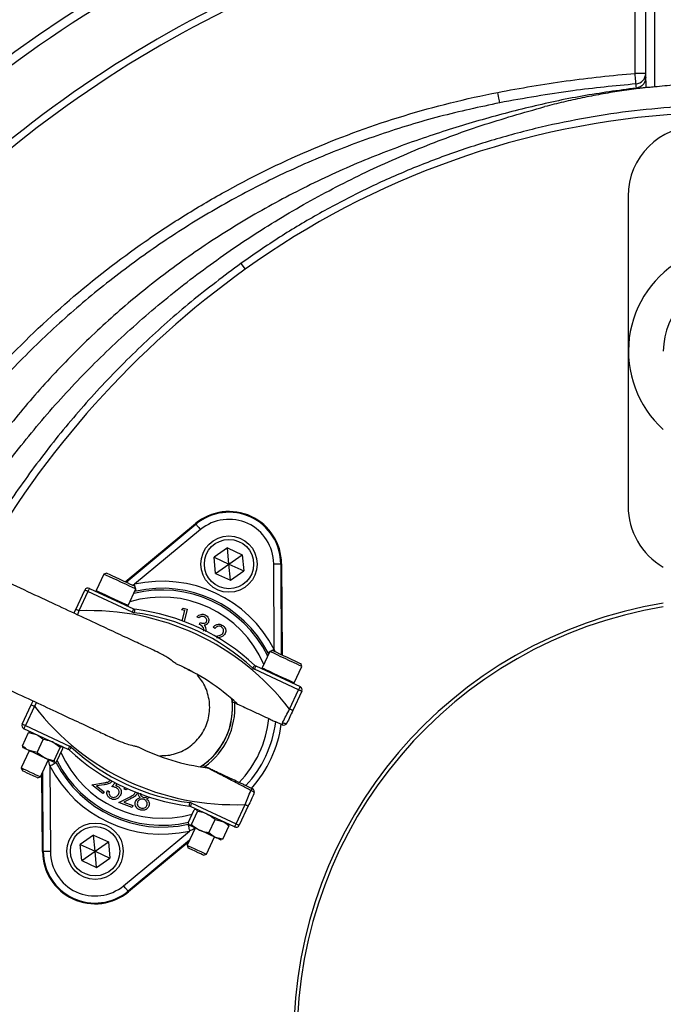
# Model space of a CAD drawing. Header units: millimetres. Extents: x 2259 to 4627, y 1080 to 5786.
# Tile 14 of 21: x 2873 to 3239, y 4619 to 5179. Entities that reach past the tile are written whole.
import ezdxf

# ---------------------------------------------------------------- set-up
doc = ezdxf.new("R2010")
doc.units = ezdxf.units.MM
doc.header["$LTSCALE"] = 2

msp = doc.modelspace()

# ---------------------------------------------------------------- linework, layer by layer
at = {"color": 7, "linetype": 'Continuous', "lineweight": 25}
for p, q in [((3222.83, 5148.21), (3222.83, 5227.21)), ((3228.83, 5144.07), (3228.83, 5214.69)), ((3233.83, 5214.69), (3233.83, 5140.52)), ((3228.83, 5148.21), (3222.83, 5148.21)), ((3228.83, 5140.16), (3228.94, 5140.18)), ((3218.83, 5078.43), (3218.83, 4902.43)), ((2998.88, 5040.26), (3001.26, 5036.94)), ((2933.18, 4859.47), (2973.06, 4892.5)), ((2933.63, 4859.25), (2973.35, 4892.15)), ((2975.9, 4889.07), (2938.44, 4858.04)), ((2973.35, 4892.15), (2973.06, 4892.5)), ((2991.3, 4878.7), (2983.73, 4873.41)), ((2991.3, 4878.7), (2999.67, 4874.8)), ((2992.11, 4869.5), (2991.3, 4878.7)), ((2984.54, 4864.2), (2983.73, 4873.41)), ((2983.73, 4873.41), (2992.11, 4869.5)), ((2992.11, 4869.5), (2999.67, 4874.8)), ((2999.67, 4874.8), (3000.48, 4865.6)), ((2984.54, 4864.2), (2992.11, 4869.5)), ((2992.11, 4869.5), (3000.48, 4865.6)), ((2992.91, 4860.3), (2992.11, 4869.5)), ((3017.83, 4821.02), (3017.51, 4869.67)), ((3021.51, 4869.69), (3021.84, 4818.12)), ((3021.51, 4869.69), (3021.97, 4869.69)), ((3021.97, 4869.69), (3022.3, 4817.91)), ((2921.04, 4863.8), (2916.69, 4854.47)), ((2922.63, 4864.38), (2921.04, 4863.8)), ((2921.05, 4863.8), (2921.04, 4863.8)), ((2984.54, 4864.2), (2992.91, 4860.3)), ((2992.91, 4860.3), (3000.48, 4865.6)), ((2905.08, 4843.77), (2910.19, 4854.74)), ((2912.85, 4855.7), (2937.94, 4844)), ((2934.81, 4846.02), (2939.17, 4855.35)), ((2939.17, 4855.35), (2938.59, 4856.94)), ((2912, 4853.89), (2906.89, 4842.93)), ((2937.1, 4842.19), (2912, 4853.89)), ((2939.31, 4854.14), (2938.51, 4853.94)), ((2904.06, 4841.6), (2905.08, 4843.77)), ((2965.12, 4843.5), (2966.09, 4844.47)), ((2966.95, 4843.06), (2965.12, 4843.5)), ((2966.09, 4844.47), (2968.37, 4843.92)), ((2968.37, 4843.92), (2966.67, 4836.84)), ((2965.55, 4837.26), (2966.95, 4843.06)), ((2974.98, 4838.93), (2974, 4839.39)), ((2975.29, 4835.22), (2975.81, 4836.34)), ((2984.04, 4832.97), (2983.12, 4833.65)), ((2984.46, 4828.44), (2984.62, 4828.47)), ((3015.3, 4819.85), (3010.94, 4810.52)), ((3014.63, 4818.41), (3014.28, 4819.18)), ((3016.89, 4820.43), (3015.3, 4819.85)), ((3007.39, 4811.62), (3032.48, 4799.92)), ((3029.07, 4802.06), (3033.42, 4811.4)), ((3033.42, 4811.4), (3032.84, 4812.99)), ((3031.64, 4798.11), (3006.55, 4809.81)), ((3026.52, 4787.14), (3031.64, 4798.11)), ((3033.45, 4797.26), (3028.34, 4786.3)), ((2874.69, 4778.61), (2879.81, 4789.57)), ((2881.62, 4788.73), (2876.5, 4777.76)), ((2879.81, 4789.57), (2880.82, 4791.75)), ((2993.84, 4792.81), (2993.99, 4791.39)), ((2876.5, 4777.76), (2901.6, 4766.06)), ((3022.34, 4778.17), (3018.65, 4779.89)), ((2874.81, 4766.3), (2878.28, 4773.74)), ((2900.75, 4764.25), (2875.66, 4775.95)), ((2878.28, 4773.74), (2882.79, 4772.62)), ((2879.28, 4774.26), (2879.18, 4774.25)), ((2875, 4765.29), (2875.06, 4765.2)), ((2883.08, 4762.44), (2886.55, 4769.89)), ((2896.24, 4765.37), (2891.77, 4768.44)), ((2892.77, 4757.92), (2896.24, 4765.37)), ((2897.51, 4765.67), (2897.41, 4765.81)), ((2878.68, 4763.51), (2874.13, 4753.74)), ((2883.08, 4762.44), (2878.57, 4763.56)), ((2883.08, 4762.44), (2887.55, 4759.37)), ((2894.19, 4757.26), (2897.66, 4764.71)), ((2885.01, 4748.67), (2889.56, 4758.43)), ((2890.32, 4754.85), (2890.63, 4706.2)), ((2893.18, 4756.74), (2893.35, 4756.76)), ((2977.09, 4755.13), (2975.9, 4754.33)), ((2874.13, 4753.74), (2874.72, 4752.11)), ((2874.73, 4752.11), (2874.72, 4752.11)), ((2883.38, 4748.08), (2885.01, 4748.67)), ((2886.18, 4706.17), (2885.89, 4750.56)), ((2886.63, 4706.18), (2886.34, 4751.53)), ((2914.16, 4744.19), (2920.79, 4745.22)), ((2920.51, 4739.16), (2914.16, 4744.19)), ((2921.22, 4744.15), (2916.91, 4743.48)), ((2916.91, 4743.48), (2921.22, 4740.06)), ((2925.63, 4743.08), (2927.5, 4745.32)), ((2928.52, 4744.79), (2927.63, 4743.72)), ((3001.74, 4743.64), (3005.44, 4741.92)), ((2921.22, 4740.06), (2920.51, 4739.16)), ((2923.01, 4740.96), (2924.08, 4740.36)), ((2932.64, 4741.66), (2933.21, 4742.56)), ((2933.71, 4741.26), (2932.64, 4741.66)), ((2934.19, 4742.06), (2933.71, 4741.26)), ((2929.49, 4734.06), (2935.51, 4737.09)), ((2937.11, 4731.22), (2929.49, 4734.06)), ((2936.25, 4736.2), (2932.34, 4734.23)), ((2932.34, 4734.23), (2937.51, 4732.3)), ((2937.51, 4732.3), (2937.11, 4731.22)), ((2995.29, 4720.16), (2970.2, 4731.86)), ((2971.05, 4733.68), (2996.14, 4721.98)), ((2996.14, 4721.98), (3001.25, 4732.94)), ((3003.06, 4732.1), (2997.95, 4721.13)), ((2968.88, 4722.43), (2972.35, 4729.88)), ((2970.82, 4721.53), (2974.3, 4728.97)), ((2973.28, 4730.16), (2972.35, 4729.88)), ((2973.54, 4730.31), (2973.26, 4730.28)), ((2974.3, 4728.97), (2973.7, 4730.23)), ((2968.88, 4722.43), (2969.47, 4721.17)), ((2969.14, 4721.49), (2969.31, 4721.24)), ((2980.7, 4716.92), (2984.17, 4724.36)), ((2984.17, 4724.36), (2988.52, 4723.32)), ((2988.63, 4713.22), (2992.11, 4720.66)), ((2991.83, 4721.63), (2991.67, 4721.85)), ((2991.72, 4721.55), (2992.11, 4720.66)), ((2915.23, 4715.57), (2907.66, 4710.27)), ((2915.23, 4715.57), (2923.6, 4711.67)), ((2916.04, 4706.37), (2915.23, 4715.57)), ((2932.24, 4686.8), (2969.71, 4717.83)), ((2972.94, 4719.55), (2968.39, 4709.79)), ((2908.47, 4701.07), (2907.66, 4710.27)), ((2907.66, 4710.27), (2916.04, 4706.37)), ((2916.04, 4706.37), (2923.6, 4711.67)), ((2923.6, 4711.67), (2924.41, 4702.46)), ((2969.72, 4712.65), (2934.79, 4683.72)), ((2969.27, 4711.68), (2935.08, 4683.37)), ((2968.39, 4709.79), (2968.98, 4708.16)), ((2979.26, 4704.72), (2983.82, 4714.48)), ((2988.63, 4713.22), (2984.29, 4714.26)), ((2987.44, 4712.79), (2987.74, 4712.82)), ((2988.63, 4713.22), (2987.72, 4712.98)), ((2886.63, 4706.18), (2886.18, 4706.17)), ((2908.47, 4701.07), (2916.04, 4706.37)), ((2916.04, 4706.37), (2924.41, 4702.46)), ((2916.84, 4697.16), (2916.04, 4706.37)), ((2977.63, 4704.12), (2979.26, 4704.72)), ((2908.47, 4701.07), (2916.84, 4697.16)), ((2916.84, 4697.16), (2924.41, 4702.46)), ((2934.79, 4683.72), (2935.08, 4683.37))]:
    msp.add_line(p, q, dxfattribs=at)
at = {"color": 8, "linetype": 'Continuous', "lineweight": 25}
for p, q in [((2937.36, 4857.52), (2938.44, 4858.04)), ((2906.89, 4842.93), (2905.97, 4840.71)), ((3017.83, 4821.02), (3018.09, 4819.87)), ((2882.73, 4790.86), (2881.62, 4788.73)), ((2890.32, 4754.85), (2889.51, 4758.32))]:
    msp.add_line(p, q, dxfattribs=at)
at = {"color": 7, "linetype": 'Continuous', "lineweight": 25, "flags": 128}
for points in [[(3223.32, 5142.23), (3223.31, 5142.35), (3223.28, 5142.7), (3223.23, 5143.25), (3223.17, 5144), (3223.1, 5144.9), (3223.02, 5145.93), (3222.93, 5147.05), (3222.83, 5148.21)], [(3145.93, 5131.55), (3145.9, 5131.7), (3145.83, 5132.05), (3145.72, 5132.61), (3145.58, 5133.34), (3145.41, 5134.23), (3145.21, 5135.23), (3145, 5136.31), (3144.78, 5137.43)], [(2973.35, 4892.15), (2973.41, 4892.08), (2973.56, 4891.9), (2973.8, 4891.61), (2974.11, 4891.23), (2974.5, 4890.76), (2974.94, 4890.24), (2975.41, 4889.66), (2975.9, 4889.07)], [(3017.51, 4869.67), (3018.28, 4869.67), (3019.03, 4869.68), (3019.71, 4869.68), (3020.32, 4869.68), (3020.81, 4869.69), (3021.19, 4869.69), (3021.42, 4869.69), (3021.51, 4869.69)], [(2939.17, 4855.35), (2939.12, 4855.37), (2938.55, 4855.64), (2937.35, 4856.2), (2935.62, 4857), (2933.47, 4858), (2931.08, 4859.12), (2928.61, 4860.27), (2926.25, 4861.37), (2924.18, 4862.34), (2922.55, 4863.1), (2921.48, 4863.6), (2921.05, 4863.8)], [(2922.63, 4864.38), (2922.64, 4864.38), (2923.05, 4864.19), (2924.08, 4863.71), (2925.63, 4862.99), (2927.59, 4862.07), (2929.79, 4861.05), (2932.06, 4859.99), (2934.21, 4858.99), (2936.07, 4858.12), (2937.48, 4857.46), (2938.35, 4857.06), (2938.59, 4856.94)], [(2912, 4853.89), (2911.65, 4854.06), (2911.31, 4854.22), (2911, 4854.36), (2910.72, 4854.49), (2910.5, 4854.59), (2910.33, 4854.67), (2910.23, 4854.72), (2910.19, 4854.74)], [(2912.85, 4855.7), (2912.83, 4855.67), (2912.79, 4855.57), (2912.71, 4855.4), (2912.6, 4855.17), (2912.47, 4854.9), (2912.33, 4854.59), (2912.17, 4854.25), (2912, 4853.89)], [(2906.89, 4842.93), (2906.54, 4843.09), (2906.2, 4843.25), (2905.88, 4843.4), (2905.61, 4843.52), (2905.38, 4843.63), (2905.22, 4843.71), (2905.11, 4843.76), (2905.08, 4843.77)], [(2937.94, 4844), (2937.93, 4843.97), (2937.88, 4843.87), (2937.8, 4843.7), (2937.69, 4843.47), (2937.57, 4843.2), (2937.42, 4842.89), (2937.26, 4842.55), (2937.1, 4842.19)], [(2938.54, 4843.83), (2938.53, 4843.79), (2938.52, 4843.68), (2938.49, 4843.5), (2938.46, 4843.25), (2938.42, 4842.95), (2938.38, 4842.61), (2938.33, 4842.24), (2938.29, 4841.85)], [(3033.42, 4811.4), (3033.16, 4811.52), (3032.26, 4811.94), (3030.77, 4812.63), (3028.8, 4813.55), (3026.51, 4814.62), (3024.05, 4815.77), (3021.62, 4816.9), (3019.39, 4817.94), (3017.53, 4818.81), (3016.18, 4819.44), (3015.43, 4819.79), (3015.3, 4819.85)], [(3016.89, 4820.43), (3017.02, 4820.37), (3017.75, 4820.03), (3019.06, 4819.42), (3020.83, 4818.59), (3022.93, 4817.61), (3025.19, 4816.56), (3027.42, 4815.52), (3029.45, 4814.58), (3031.1, 4813.8), (3032.25, 4813.27), (3032.8, 4813.01), (3032.84, 4812.99)], [(3006.88, 4811.96), (3006.85, 4811.94), (3006.77, 4811.85), (3006.65, 4811.72), (3006.48, 4811.53), (3006.27, 4811.31), (3006.04, 4811.06), (3005.78, 4810.78), (3005.52, 4810.5)], [(3007.39, 4811.62), (3007.37, 4811.58), (3007.33, 4811.48), (3007.25, 4811.31), (3007.14, 4811.09), (3007.02, 4810.81), (3006.87, 4810.5), (3006.71, 4810.16), (3006.55, 4809.81)], [(3032.48, 4799.92), (3032.47, 4799.88), (3032.42, 4799.78), (3032.34, 4799.61), (3032.24, 4799.39), (3032.11, 4799.11), (3031.96, 4798.8), (3031.8, 4798.46), (3031.64, 4798.11)], [(3033.45, 4797.26), (3033.42, 4797.28), (3033.31, 4797.33), (3033.14, 4797.4), (3032.92, 4797.51), (3032.64, 4797.64), (3032.33, 4797.78), (3031.99, 4797.94), (3031.64, 4798.11)], [(2879.81, 4789.57), (2879.84, 4789.56), (2879.94, 4789.51), (2880.11, 4789.43), (2880.34, 4789.33), (2880.61, 4789.2), (2880.92, 4789.05), (2881.26, 4788.89), (2881.62, 4788.73)], [(2993.99, 4791.39), (2994.17, 4791.31), (2995.38, 4790.74)], [(3028.34, 4786.3), (3028.3, 4786.31), (3028.2, 4786.36), (3028.03, 4786.44), (3027.81, 4786.54), (3027.53, 4786.67), (3027.22, 4786.82), (3026.88, 4786.98), (3026.52, 4787.14)], [(2874.69, 4778.61), (2874.73, 4778.59), (2874.83, 4778.54), (2875, 4778.47), (2875.22, 4778.36), (2875.5, 4778.23), (2875.81, 4778.09), (2876.15, 4777.93), (2876.5, 4777.76)], [(2875.66, 4775.95), (2875.68, 4775.98), (2875.72, 4776.09), (2875.8, 4776.26), (2875.91, 4776.48), (2876.04, 4776.76), (2876.18, 4777.07), (2876.34, 4777.41), (2876.5, 4777.76)], [(3022.56, 4779.52), (3022.95, 4779.33), (3023.35, 4779.17), (3023.75, 4779.04), (3024.12, 4778.96), (3024.44, 4778.93), (3024.7, 4778.95), (3024.89, 4779.02), (3025, 4779.14)], [(2878.57, 4763.56), (2877.68, 4763.97), (2876.9, 4764.34), (2876.25, 4764.64), (2875.73, 4764.88), (2875.36, 4765.06), (2875.13, 4765.16), (2875.06, 4765.2)], [(2900.75, 4764.25), (2900.77, 4764.28), (2900.82, 4764.39), (2900.89, 4764.55), (2901, 4764.78), (2901.13, 4765.05), (2901.27, 4765.37), (2901.43, 4765.71), (2901.6, 4766.06)], [(2901.26, 4763.9), (2901.29, 4763.93), (2901.37, 4764.02), (2901.49, 4764.15), (2901.66, 4764.33), (2901.87, 4764.56), (2902.1, 4764.81), (2902.36, 4765.09), (2902.62, 4765.37)], [(2887.55, 4759.37), (2886.42, 4759.9), (2885.26, 4760.44), (2884.07, 4760.99), (2882.89, 4761.54), (2881.73, 4762.09), (2880.61, 4762.61), (2879.55, 4763.1), (2878.57, 4763.56)], [(2893.1, 4756.78), (2892.86, 4756.89), (2892.48, 4757.07), (2891.95, 4757.32), (2891.28, 4757.63), (2890.5, 4758), (2889.6, 4758.42), (2888.61, 4758.88), (2887.55, 4759.37)], [(2890.32, 4754.85), (2891, 4755.2), (2891.66, 4755.55), (2892.27, 4755.86), (2892.81, 4756.14), (2893.25, 4756.37), (2893.58, 4756.54), (2893.79, 4756.65), (2893.87, 4756.69)], [(2893.18, 4756.74), (2893.18, 4756.74), (2893.1, 4756.78)], [(2978.47, 4754.49), (2977.26, 4755.05), (2977.09, 4755.13)], [(2874.13, 4753.74), (2874.14, 4753.74), (2874.54, 4753.55), (2875.54, 4753.08), (2877.04, 4752.39), (2878.84, 4751.55), (2880.72, 4750.67), (2882.47, 4749.85), (2883.87, 4749.2), (2884.75, 4748.79), (2885.01, 4748.67)], [(2883.38, 4748.08), (2883.11, 4748.2), (2882.23, 4748.61), (2880.86, 4749.25), (2879.22, 4750.01), (2877.55, 4750.79), (2876.12, 4751.46), (2875.12, 4751.93), (2874.73, 4752.11)], [(3006.4, 4739.26), (3006.42, 4739.41), (3006.35, 4739.6), (3006.2, 4739.82), (3005.97, 4740.05), (3005.67, 4740.28), (3005.32, 4740.5), (3004.94, 4740.7), (3004.54, 4740.87)], [(2969.61, 4732.04), (2969.61, 4732.07), (2969.63, 4732.19), (2969.65, 4732.37), (2969.68, 4732.62), (2969.72, 4732.92), (2969.76, 4733.26), (2969.81, 4733.63), (2969.86, 4734.02)], [(2970.2, 4731.86), (2970.22, 4731.9), (2970.27, 4732), (2970.34, 4732.17), (2970.45, 4732.4), (2970.58, 4732.67), (2970.72, 4732.98), (2970.88, 4733.32), (2971.05, 4733.68)], [(3001.25, 4732.94), (3001.6, 4732.78), (3001.94, 4732.62), (3002.26, 4732.47), (3002.53, 4732.34), (3002.76, 4732.24), (3002.93, 4732.16), (3003.03, 4732.11), (3003.06, 4732.1)], [(2968.84, 4721.73), (2968.86, 4721.65), (2968.91, 4721.42), (2968.99, 4721.05), (2969.1, 4720.57), (2969.23, 4719.98), (2969.38, 4719.31), (2969.54, 4718.58), (2969.71, 4717.83)], [(2969.47, 4721.17), (2969.33, 4721.24), (2969.31, 4721.24)], [(2975.39, 4718.41), (2974.3, 4718.92), (2973.27, 4719.4), (2972.34, 4719.83), (2971.51, 4720.22), (2970.8, 4720.55), (2970.21, 4720.82), (2969.77, 4721.03), (2969.47, 4721.17)], [(2995.29, 4720.16), (2995.31, 4720.2), (2995.36, 4720.3), (2995.43, 4720.47), (2995.54, 4720.7), (2995.67, 4720.97), (2995.81, 4721.28), (2995.97, 4721.62), (2996.14, 4721.98)], [(2996.14, 4721.98), (2996.49, 4721.81), (2996.83, 4721.65), (2997.14, 4721.51), (2997.42, 4721.38), (2997.64, 4721.27), (2997.81, 4721.2), (2997.92, 4721.15), (2997.95, 4721.13)], [(2984.29, 4714.26), (2983.34, 4714.7), (2982.31, 4715.18), (2981.21, 4715.7), (2980.07, 4716.23), (2978.89, 4716.78), (2977.7, 4717.33), (2976.53, 4717.88), (2975.39, 4718.41)], [(2968.39, 4709.79), (2968.55, 4709.71), (2969.32, 4709.35), (2970.64, 4708.74), (2972.34, 4707.95), (2974.22, 4707.07), (2976.05, 4706.22), (2977.61, 4705.49), (2978.72, 4704.97), (2979.23, 4704.73), (2979.26, 4704.72)], [(2987.44, 4712.79), (2987.42, 4712.8), (2987.25, 4712.88), (2986.93, 4713.03), (2986.47, 4713.24), (2985.87, 4713.53), (2985.14, 4713.87), (2984.29, 4714.26)], [(2890.63, 4706.2), (2889.86, 4706.2), (2889.12, 4706.19), (2888.43, 4706.19), (2887.83, 4706.18), (2887.33, 4706.18), (2886.96, 4706.18), (2886.72, 4706.18), (2886.63, 4706.18)], [(2977.63, 4704.12), (2977.61, 4704.14), (2977.11, 4704.37), (2976.04, 4704.87), (2974.55, 4705.56), (2972.87, 4706.35), (2971.25, 4707.1), (2969.95, 4707.71), (2969.16, 4708.07), (2968.98, 4708.16)], [(2934.79, 4683.72), (2934.73, 4683.79), (2934.58, 4683.97), (2934.35, 4684.26), (2934.03, 4684.64), (2933.64, 4685.11), (2933.21, 4685.63), (2932.73, 4686.21), (2932.24, 4686.8)]]:
    msp.add_lwpolyline(points, dxfattribs=at)
at = {"color": 8, "linetype": 'Continuous', "lineweight": 25, "flags": 128}
for points in [[(2938.83, 4856.28), (2938.77, 4856.56), (2938.6, 4857.29), (2938.44, 4858.04)], [(2939.31, 4854.14), (2939.29, 4854.22), (2939.24, 4854.45), (2939.15, 4854.82), (2939.08, 4855.16)], [(2916.69, 4854.47), (2916.69, 4854.46), (2917.13, 4854.26), (2918.2, 4853.76), (2919.83, 4853), (2921.9, 4852.04), (2924.26, 4850.94), (2926.73, 4849.79), (2929.12, 4848.67), (2931.27, 4847.67), (2933, 4846.86), (2934.2, 4846.3), (2934.77, 4846.03), (2934.81, 4846.02)], [(3015.21, 4819.66), (3014.9, 4819.5), (3014.56, 4819.33), (3014.35, 4819.22), (3014.28, 4819.18)], [(3017.83, 4821.02), (3017.14, 4820.66), (3016.48, 4820.32), (3016.22, 4820.19)], [(3010.94, 4810.52), (3011.07, 4810.45), (3011.82, 4810.1), (3013.18, 4809.47), (3015.04, 4808.61), (3017.27, 4807.57), (3019.7, 4806.43), (3022.15, 4805.29), (3024.45, 4804.22), (3026.42, 4803.3), (3027.91, 4802.6), (3028.81, 4802.18), (3029.07, 4802.06)]]:
    msp.add_lwpolyline(points, dxfattribs=at)
at = {"color": 7, "linetype": 'Continuous', "lineweight": 25}
for centre, radius in [((2992.11, 4869.5), 16), ((2992.11, 4869.5), 14), ((2916.04, 4706.37), 16), ((2916.04, 4706.37), 14)]:
    msp.add_circle(centre, radius, dxfattribs=at)
for centre, radius, start, end in [((3278.83, 4600.43), 693, 1.57108, 178.42892), ((3278.83, 4600.43), 688, 110.06073, 129.93861), ((3278.83, 4600.43), 655, 110.09164, 129.90836), ((3278.83, 4600.43), 651, 110.0922, 129.9078), ((3222.83, 5148.21), 6, 274.6506, 359.9992), ((3278.83, 4650.25), 476, 93.545, 125.6711), ((3258.83, 5078.43), 40, 90, 180), ((3278.83, 4990.43), 59.8, 117.5, 228.0172), ((3307.99, 4609.63), 526, 125.6711, 150.6903), ((3278.83, 4990.43), 40, 0, 180), ((3258.83, 4902.43), 40, 180, 240), ((2992.11, 4869.5), 29.86, 0.3695, 129.6305), ((2992.11, 4869.5), 29.41, 0.3695, 129.6305), ((2992.11, 4869.5), 25.41, 0.3695, 129.6305), ((2912, 4853.89), 2, 65, 155), ((2954.07, 4787.93), 71.83, 27.427, 102.573), ((2954.07, 4787.93), 67.83, 27.427, 102.573), ((2917.14, 4854.26), 0.5, 155, 245), ((2934.36, 4846.23), 0.5, 245, 335), ((2938.79, 4845.82), 2, 245, 262.8003), ((2923.08, 4721.47), 123.33, 47.1997, 82.8003), ((3278.83, 4600.43), 250, 99.2069, 180), ((3278.83, 4600.43), 248, 99.2818, 180), ((2912.94, 4699.72), 143.33, 37.5829, 92.4171), ((2938.79, 4845.82), 4, 245, 262.8003), ((2923.08, 4721.47), 121.33, 47.1997, 82.8003), ((2912.94, 4699.72), 123.33, 47.1997, 66.3645), ((3008.24, 4813.43), 4, 227.1997, 245), ((3008.24, 4813.43), 2, 227.1997, 245), ((3011.4, 4810.3), 0.5, 155, 245), ((3028.62, 4802.27), 0.5, 245, 335), ((3031.64, 4798.11), 2, 335, 65), ((2995.21, 4876.15), 143.33, 217.5829, 272.4171), ((2954.07, 4787.93), 40, 302.9043, 7.0957), ((2954.07, 4787.93), 41.4, 306.1144, 3.8856), ((2876.5, 4777.76), 2, 155, 245), ((2954.07, 4787.93), 60.99, 315.8562, 354.1438), ((2954.07, 4787.93), 65.07, 317.0993, 352.9007), ((2954.07, 4787.93), 68.42, 317.9236, 352.0712), ((3024.04, 4778.59), 1.75, 147.6637, 193.9529), ((3023.19, 4779.98), 2, 245, 335), ((2899.91, 4762.44), 4, 47.1997, 65), ((2985.06, 4854.4), 121.33, 227.1997, 262.8003), ((2995.21, 4876.15), 123.33, 243.6355, 262.8003), ((2899.91, 4762.44), 2, 47.1997, 65), ((2985.06, 4854.4), 123.33, 227.1997, 262.8003), ((2954.07, 4787.93), 71.83, 207.427, 282.573), ((2954.07, 4787.93), 67.83, 207.427, 282.573), ((3006.2, 4740.34), 1.75, 116.0463, 162.336), ((3004.59, 4740.1), 2, 335, 65), ((2969.36, 4730.05), 2, 65, 82.8003), ((2969.36, 4730.05), 4, 65, 82.8003), ((2996.14, 4721.98), 2, 245, 335), ((2916.04, 4706.37), 29.86, 180.3695, 309.6305), ((2916.04, 4706.37), 29.41, 180.3695, 309.6305), ((2916.04, 4706.37), 25.41, 180.3695, 309.6305)]:
    msp.add_arc(centre, radius, start, end, dxfattribs=at)
at = {"color": 8, "linetype": 'Continuous', "lineweight": 25}
for radius, start, end in [(66.81, 26.0524, 103.9476), (62.81, 23.0383, 106.9617), (40.07, 303.0133, 6.9867), (62.81, 203.8808, 285.8669), (66.81, 206.8106, 282.962)]:
    msp.add_arc((2954.07, 4787.93), radius, start, end, dxfattribs=at)
at = {"color": 7, "linetype": 'Continuous', "lineweight": 25}
msp.add_ellipse((3233.83, 5144.07), major_axis=(0, 18.66), ratio=0.267949, start_param=1.570796, end_param=1.780946, dxfattribs=at)
for points, knots in [([(2319.85, 4948.29), (2322.61, 4963.8), (2328.14, 4994.85), (2339.49, 5040.8), (2353.01, 5086.14), (2367.89, 5127.82), (2383.54, 5165.92), (2399.48, 5200.57), (2416.85, 5234.53), (2435.78, 5268.05), (2456.33, 5301.06), (2478.49, 5333.46), (2501.99, 5364.9), (2528.43, 5397.24), (2557.9, 5430.32), (2590.49, 5463.98), (2624.49, 5496.21), (2660.17, 5527.28), (2697.54, 5557.07), (2736.57, 5585.48), (2776.81, 5612.16), (2818.7, 5637.38), (2862.25, 5660.99), (2907.41, 5682.88), (2953.52, 5702.7), (3001, 5720.61), (3049.83, 5736.43), (3099.91, 5750.12), (3150.57, 5761.52), (3195, 5769.61), (3222.56, 5773.47), (3233.01, 5774.92)], [0, 0, 0, 0, 0.0358344, 0.0717173, 0.1076004, 0.1434351, 0.1723333, 0.2012565, 0.2301798, 0.2590781, 0.2888162, 0.3185816, 0.3483476, 0.3780866, 0.4135781, 0.4491017, 0.4846252, 0.5201167, 0.5566892, 0.5932968, 0.6299045, 0.666477, 0.7044926, 0.7425477, 0.7806029, 0.8186185, 0.8579446, 0.8973117, 0.9366839, 0.9760168, 1, 1, 1, 1]), ([(3235.82, 5769.26), (3224.75, 5767.73), (3197.2, 5763.92), (3153.44, 5755.97), (3104.7, 5745.12), (3056.47, 5732.14), (3008.36, 5716.84), (2960.5, 5699.08), (2912.99, 5678.88), (2866.49, 5656.47), (2822.57, 5632.71), (2781.21, 5607.85), (2742.33, 5582.18), (2704.57, 5554.88), (2667.64, 5525.72), (2631.66, 5494.67), (2596.71, 5461.74), (2563.24, 5427.31), (2533.52, 5394.01), (2507.39, 5362.08), (2484.64, 5331.77), (2463.15, 5300.55), (2442.8, 5268.16), (2423.67, 5234.61), (2405.81, 5199.95), (2389.44, 5164.55), (2373.57, 5126.03), (2358.78, 5084.27), (2344.91, 5039.27), (2335.25, 4993.47), (2325.74, 4962.98), (2325.74, 4947.33), (2325.74, 4947.33)], [0, 0, 0, 0, 0.025529, 0.063526, 0.101559, 0.139587, 0.177578, 0.216846, 0.256157, 0.295468, 0.334735, 0.370184, 0.405666, 0.441147, 0.476596, 0.513125, 0.549689, 0.586253, 0.622782, 0.651616, 0.680475, 0.709334, 0.738168, 0.767837, 0.797533, 0.82723, 0.856899, 0.89265, 0.92845, 0.964249, 1, 1, 1, 1, 1]), ([(3144.78, 5137.43), (3157.68, 5139.95), (3170.64, 5142.11), (3196.67, 5145.7), (3209.73, 5147.14), (3222.83, 5148.21)], [0, 0, 0, 0, 0.5, 0.5, 1, 1, 1, 1]), ([(3228.83, 5145.92), (3228.83, 5145.2), (3228.7, 5144.49), (3228.2, 5143.13), (3227.83, 5142.5), (3227.11, 5141.67), (3226.84, 5141.42), (3226.27, 5140.96), (3225.96, 5140.76), (3225.31, 5140.41), (3224.97, 5140.27), (3224.26, 5140.05), (3223.9, 5139.97), (3223.52, 5139.92)], [0, 0, 0, 0, 0.25, 0.25, 0.5, 0.5, 0.625, 0.625, 0.75, 0.75, 0.875, 0.875, 1, 1, 1, 1]), ([(3223.52, 5139.92), (3213.24, 5138.52), (3192.65, 5135.7), (3162.17, 5129.1), (3132.09, 5121.05), (3100.92, 5111.23), (3068.85, 5099.23), (3036.26, 5084.4), (3004.75, 5067.45), (2974.6, 5048.44), (2946.37, 5027.67), (2920.18, 5005.24), (2895.95, 4981.42), (2873.35, 4956.08), (2852.57, 4929.38), (2834.95, 4903.93), (2825.11, 4886.96), (2820.88, 4879.68)], [0, 0, 0, 0, 0.061908, 0.123918, 0.185972, 0.247942, 0.319255, 0.390836, 0.462487, 0.534029, 0.60531, 0.673782, 0.742475, 0.811266, 0.880006, 0.948518, 1, 1, 1, 1]), ([(3223.32, 5142.23), (3211.31, 5141.09), (3185.36, 5138.63), (3159.71, 5134.02), (3145.93, 5131.55)], [0, 0, 0, 0, 0.46279, 1, 1, 1, 1]), ([(3228.83, 5140.16), (3228.15, 5140.08), (3226.78, 5139.92), (3223.63, 5139.52), (3219.36, 5138.94), (3214, 5138.15), (3208.64, 5137.29), (3203.31, 5136.36), (3197.99, 5135.36), (3192.68, 5134.29), (3187.38, 5133.16), (3182.1, 5131.95), (3176.84, 5130.68), (3173.34, 5129.78), (3171.59, 5129.33)], [0, 0, 0, 0, 0.0353324, 0.0706757, 0.1637007, 0.2566618, 0.3495751, 0.4424569, 0.5353236, 0.6281914, 0.7210767, 0.8139957, 0.9069647, 1, 1, 1, 1]), ([(3223.52, 5139.92), (3223.51, 5140.82), (3223.5, 5141.36), (3223.46, 5141.62), (3223.45, 5141.65), (3223.43, 5141.73), (3223.42, 5141.78), (3223.38, 5141.94), (3223.35, 5142.07), (3223.32, 5142.23)], [0, 0, 0, 0, 0.5, 0.5, 0.625, 0.625, 0.75, 0.75, 1, 1, 1, 1]), ([(3233.83, 5140.52), (3233.27, 5140.47), (3232.14, 5140.35), (3230.65, 5140.23), (3229.47, 5140.16), (3229.12, 5140.17), (3228.94, 5140.18)], [0, 0, 0, 0, 0.249014, 0.498069, 0.745924, 1, 1, 1, 1]), ([(3278.83, 5142.91), (3277.91, 5142.91), (3276.05, 5142.9), (3273.26, 5142.87), (3270.45, 5142.83), (3267.63, 5142.76), (3264.79, 5142.68), (3261.96, 5142.58), (3259.12, 5142.45), (3255.44, 5142.27), (3250.85, 5142), (3245.29, 5141.6), (3239.59, 5141.11), (3235.76, 5140.72), (3233.83, 5140.52)], [0, 0, 0, 0, 0.061501, 0.12341, 0.185732, 0.248424, 0.31138, 0.374437, 0.437406, 0.500079, 0.619724, 0.743592, 0.870908, 1, 1, 1, 1]), ([(2795.48, 4894.12), (2805.04, 4909.86), (2815.38, 4925.03), (2832.05, 4946.95), (2837.81, 4954.11), (2849.71, 4968.16), (2855.81, 4975), (2874.6, 4994.96), (2887.74, 5007.54), (2915.23, 5031.25), (2929.57, 5042.38), (2952.01, 5058), (2959.64, 5063.02), (2971.32, 5070.28), (2975.25, 5072.65), (2983.19, 5077.3), (2987.19, 5079.57), (3007.26, 5090.63), (3023.66, 5098.57), (3057.13, 5112.7), (3074.19, 5118.89), (3100.29, 5126.84), (3109.07, 5129.28), (3126.8, 5133.69), (3135.75, 5135.67), (3144.78, 5137.43)], [0, 0, 0, 0, 0.125, 0.125, 0.1875, 0.1875, 0.25, 0.25, 0.375, 0.375, 0.5, 0.5, 0.5625, 0.5625, 0.59375, 0.59375, 0.625, 0.625, 0.75, 0.75, 0.875, 0.875, 0.9375, 0.9375, 1, 1, 1, 1]), ([(3145.93, 5131.55), (3134.51, 5129.09), (3111.62, 5124.16), (3077.99, 5113.84), (3045.04, 5101.46), (3013.04, 5086.88), (2982.14, 5070.21), (2952.47, 5051.44), (2924.09, 5030.67), (2897.12, 5008.03), (2871.76, 4983.66), (2853.32, 4963.37), (2838.22, 4945.13), (2826.01, 4929.29), (2812.58, 4910.22), (2804.47, 4897.22), (2800.6, 4891.02)], [0, 0, 0, 0, 0.080899, 0.162075, 0.243341, 0.324512, 0.405407, 0.486315, 0.567501, 0.64878, 0.729965, 0.810873, 0.838537, 0.893937, 0.949336, 1, 1, 1, 1]), ([(2831.95, 4875.22), (2835.98, 4882.06), (2846.24, 4899.49), (2865.23, 4926.07), (2888.5, 4954.94), (2913.83, 4982.17), (2940.98, 5007.71), (2969.86, 5031.41), (3000.33, 5053.17), (3032.26, 5072.89), (3065.49, 5090.49), (3099.88, 5105.83), (3135.23, 5119.08), (3159.47, 5125.91), (3171.59, 5129.33)], [0, 0, 0, 0, 0.055365, 0.14124, 0.227117, 0.312992, 0.398869, 0.484744, 0.570621, 0.656496, 0.742373, 0.828248, 0.914123, 1, 1, 1, 1]), ([(3249.15, 5129.41), (3240.21, 5128.69), (3222.34, 5127.25), (3195.72, 5123.25), (3169.11, 5117.83), (3142.6, 5110.79), (3116.28, 5102.18), (3090.96, 5092.25), (3066.68, 5081.13), (3043.4, 5068.86), (3020.68, 5055.36), (3006.14, 5045.3), (2998.88, 5040.26)], [0, 0, 0, 0, 0.099897, 0.199866, 0.299756, 0.402558, 0.505445, 0.608247, 0.705595, 0.802944, 0.901472, 1, 1, 1, 1]), ([(2998.88, 5040.26), (2989.35, 5033.14), (2970.26, 5018.88), (2943.52, 4995.06), (2918.3, 4969.63), (2894.85, 4942.58), (2873.41, 4913.99), (2856.99, 4889.36), (2848.5, 4873.86), (2845.73, 4868.8)], [0, 0, 0, 0, 0.1539047, 0.3083341, 0.4629435, 0.6173772, 0.7712857, 0.9253102, 1, 1, 1, 1]), ([(3156.83, 4047.57), (3134.81, 4052.45), (3113.21, 4058.62), (3081.46, 4069.75), (3070.98, 4073.78), (3055.42, 4080.3), (3050.26, 4082.56), (3040, 4087.22), (3034.91, 4089.63), (3009.71, 4102.01), (2990.3, 4113.03), (2952.97, 4137.22), (2935.04, 4150.41), (2909.27, 4171.81), (2900.86, 4179.22), (2888.54, 4190.75), (2884.48, 4194.67), (2876.5, 4202.6), (2872.57, 4206.62), (2853.3, 4226.95), (2838.96, 4244), (2812.37, 4279.65), (2800.12, 4298.25), (2786.16, 4322.49), (2783.43, 4327.39), (2778.11, 4337.28), (2775.52, 4342.28), (2767.96, 4357.41), (2763.25, 4367.59), (2750.06, 4398.44), (2742.54, 4419.39), (2730, 4462.06), (2724.97, 4483.78), (2720.28, 4511.41), (2719.43, 4516.97), (2718.27, 4525.33), (2717.9, 4528.13), (2717.21, 4533.72), (2716.88, 4536.52), (2715.36, 4550.51), (2714.48, 4561.71), (2712.84, 4595.33), (2713.08, 4617.78), (2715.07, 4645.88), (2715.55, 4651.5), (2716.68, 4662.69), (2717.32, 4668.26), (2719.5, 4684.92), (2721.28, 4695.95), (2727.57, 4728.79), (2733.05, 4750.37), (2743.18, 4782.27), (2746.88, 4792.82), (2752.91, 4808.53), (2755.01, 4813.75), (2759.36, 4824.14), (2761.62, 4829.31), (2773.26, 4854.94), (2783.77, 4874.84), (2795.48, 4894.12)], [0, 0, 0, 0, 0.0625, 0.0625, 0.09375, 0.09375, 0.109375, 0.109375, 0.125, 0.125, 0.1875, 0.1875, 0.25, 0.25, 0.28125, 0.28125, 0.296875, 0.296875, 0.3125, 0.3125, 0.375, 0.375, 0.4375, 0.4375, 0.453125, 0.453125, 0.46875, 0.46875, 0.5, 0.5, 0.5625, 0.5625, 0.625, 0.625, 0.640625, 0.640625, 0.648437, 0.648437, 0.65625, 0.65625, 0.6875, 0.6875, 0.75, 0.75, 0.765625, 0.765625, 0.78125, 0.78125, 0.8125, 0.8125, 0.875, 0.875, 0.90625, 0.90625, 0.921875, 0.921875, 0.9375, 0.9375, 1, 1, 1, 1]), ([(2800.6, 4891.02), (2797.22, 4885.31), (2790.45, 4873.91), (2781.06, 4856.34), (2772.25, 4838.43), (2762.74, 4817.21), (2752.98, 4792.53), (2743.5, 4764.27), (2735.46, 4735.28), (2728.95, 4705.65), (2724.02, 4675.44), (2720.8, 4645.53), (2719.22, 4616.03), (2719.16, 4586.92), (2720.63, 4557.73), (2723.69, 4527.98), (2728.44, 4497.85), (2734.98, 4467.46), (2743.26, 4437.2), (2753.34, 4407.16), (2765.22, 4377.46), (2778.64, 4348.77), (2793.52, 4321.14), (2809.75, 4294.63), (2827.58, 4268.81), (2847.03, 4243.8), (2868.07, 4219.71), (2890.23, 4197.07), (2913.42, 4175.92), (2937.51, 4156.28), (2962.87, 4137.79), (2989.57, 4120.74), (3009.69, 4108.95), (3021.04, 4103.4), (3022.82, 4102.53)], [0, 0, 0, 0, 0.021642, 0.043284, 0.065035, 0.086787, 0.11921, 0.151655, 0.184077, 0.217365, 0.250679, 0.283967, 0.31553, 0.347092, 0.379001, 0.410909, 0.444709, 0.478535, 0.512336, 0.547119, 0.58193, 0.616713, 0.650512, 0.684338, 0.718137, 0.752918, 0.787726, 0.822507, 0.856312, 0.890142, 0.923947, 0.958735, 0.993552, 1, 1, 1, 1]), ([(2952.29, 4819.11), (2950.95, 4819.73), (2947.89, 4821.16), (2941.07, 4824.34), (2931.95, 4828.59), (2920.89, 4833.75), (2908.08, 4839.73), (2893.65, 4846.45), (2877.78, 4853.85), (2860.7, 4861.82), (2842.55, 4870.28), (2830.09, 4876.09), (2823.75, 4879.05)], [0, 0, 0, 0, 0.067588, 0.154393, 0.245578, 0.341085, 0.440586, 0.544166, 0.65194, 0.763818, 0.879821, 1, 1, 1, 1]), ([(2974, 4839.39), (2974.32, 4839.75), (2974.96, 4840.47), (2976.22, 4841), (2977.48, 4841.07), (2978.19, 4840.8), (2978.54, 4840.67)], [0, 0, 0, 0, 0.2802896, 0.5596786, 0.779746, 1, 1, 1, 1]), ([(2978.03, 4839.55), (2977.74, 4839.65), (2977.15, 4839.87), (2976, 4839.75), (2975.37, 4839.24), (2974.98, 4838.93)], [0, 0, 0, 0, 0.280634, 0.56036, 1, 1, 1, 1]), ([(2979.42, 4836.82), (2979.5, 4837.13), (2979.66, 4837.75), (2979.15, 4838.85), (2978.46, 4839.28), (2978.03, 4839.55)], [0, 0, 0, 0, 0.278858, 0.56005, 1, 1, 1, 1]), ([(2978.54, 4840.67), (2978.96, 4840.41), (2979.79, 4839.91), (2980.52, 4838.72), (2980.75, 4837.46), (2980.52, 4836.73), (2980.4, 4836.36)], [0, 0, 0, 0, 0.280087, 0.559869, 0.780098, 1, 1, 1, 1]), ([(2977.56, 4831.36), (2977.63, 4831.56), (2977.78, 4831.95), (2977.76, 4832.8), (2977.18, 4834.21), (2976.04, 4834.82), (2975.29, 4835.22)], [0, 0, 0, 0, 0.125582, 0.251208, 0.500631, 1, 1, 1, 1]), ([(2975.81, 4836.34), (2976.45, 4836.11), (2977.41, 4835.76), (2978.61, 4835.99), (2979.17, 4836.38), (2979.34, 4836.67), (2979.42, 4836.82)], [0, 0, 0, 0, 0.499393, 0.749024, 0.874538, 1, 1, 1, 1]), ([(2980.4, 4836.36), (2980.26, 4836.12), (2979.99, 4835.63), (2979.21, 4834.98), (2978.51, 4834.82), (2978.09, 4834.72)], [0, 0, 0, 0, 0.280507, 0.560794, 1, 1, 1, 1]), ([(2978.09, 4834.72), (2978.28, 4834.46), (2978.62, 4834.02), (2978.77, 4833.48), (2978.83, 4833.24)], [0, 0, 0, 0, 0.5598423, 1, 1, 1, 1]), ([(2978.83, 4833.24), (2978.88, 4832.81), (2978.98, 4832.04), (2978.7, 4831.32), (2978.58, 4831)], [0, 0, 0, 0, 0.559419, 1, 1, 1, 1]), ([(2983.12, 4833.65), (2983.53, 4834.09), (2984.35, 4834.95), (2985.99, 4835.41), (2987.54, 4835.27), (2988.33, 4834.78), (2988.73, 4834.54)], [0, 0, 0, 0, 0.280038, 0.559507, 0.779645, 1, 1, 1, 1]), ([(2988, 4833.66), (2987.64, 4833.87), (2986.91, 4834.3), (2985.69, 4834.19), (2984.73, 4833.68), (2984.27, 4833.21), (2984.04, 4832.97)], [0, 0, 0, 0, 0.279443, 0.558563, 0.779019, 1, 1, 1, 1]), ([(2988.62, 4830.14), (2988.8, 4830.47), (2989.16, 4831.13), (2989.06, 4832.2), (2988.67, 4833.08), (2988.22, 4833.47), (2988, 4833.66)], [0, 0, 0, 0, 0.279126, 0.559042, 0.779432, 1, 1, 1, 1]), ([(2988.73, 4834.54), (2989.13, 4834.18), (2989.94, 4833.46), (2990.34, 4831.96), (2990.23, 4830.56), (2989.79, 4829.83), (2989.57, 4829.47)], [0, 0, 0, 0, 0.279978, 0.559308, 0.779652, 1, 1, 1, 1]), ([(2800.51, 4829.2), (2806.49, 4826.41), (2818.36, 4820.87), (2835.84, 4812.72), (2852.66, 4804.88), (2868.65, 4797.42), (2883.56, 4790.47), (2897.12, 4784.15), (2908.58, 4778.8), (2917.84, 4774.49), (2924.6, 4771.34), (2927.64, 4769.91), (2928.98, 4769.29)], [0, 0, 0, 0, 0.113512, 0.2252, 0.335105, 0.443266, 0.549589, 0.654173, 0.757142, 0.845616, 0.932496, 1, 1, 1, 1]), ([(2984.62, 4828.47), (2985.43, 4828.62), (2986.57, 4828.83), (2987.96, 4829.4), (2988.4, 4829.89), (2988.62, 4830.14)], [0, 0, 0, 0, 0.560688, 0.780476, 1, 1, 1, 1]), ([(2989.57, 4829.47), (2989.25, 4829.12), (2988.61, 4828.41), (2987, 4827.8), (2985.81, 4827.56), (2985.09, 4827.42)], [0, 0, 0, 0, 0.279326, 0.559182, 1, 1, 1, 1]), ([(2962.38, 4812.71), (2962.1, 4812.88), (2961.43, 4813.29), (2959.01, 4815.13), (2955.93, 4817.34), (2953.25, 4818.55), (2952.24, 4819.01)], [0, 0, 0, 0, 0.19049, 0.439323, 0.789273, 1, 1, 1, 1]), ([(2966.23, 4810.93), (2966.45, 4810.83), (2968.19, 4810.03), (2969.45, 4809.35), (2970.54, 4808.77), (2970.7, 4808.69)], [0, 0, 0, 0, 0.108412, 0.870313, 1, 1, 1, 1]), ([(2952.74, 4760.66), (2954.27, 4760.68), (2957.32, 4760.71), (2961.85, 4761.76), (2966.15, 4763.49), (2970.13, 4765.95), (2973.6, 4769.01), (2976.54, 4772.65), (2978.81, 4776.69), (2980.37, 4781.1), (2981.17, 4785.66), (2981.19, 4790.34), (2980.44, 4794.91), (2978.9, 4799.32), (2976.83, 4803.22), (2974.98, 4805.4), (2974.14, 4806.39)], [0, 0, 0, 0, 0.071324, 0.1427, 0.216148, 0.287488, 0.360898, 0.4322, 0.50557, 0.576847, 0.650192, 0.72147, 0.794814, 0.866117, 0.939485, 1, 1, 1, 1]), ([(2995.38, 4790.74), (2995.38, 4790.74), (2995.42, 4790.72), (2996.16, 4790.38), (2999.01, 4789.05), (3003.49, 4786.96), (3008.74, 4784.51), (3012.69, 4782.67), (3014.46, 4781.84), (3014.74, 4781.71)], [0, 0, 0, 0, 0.003003, 0.191332, 0.379875, 0.586723, 0.815645, 0.971347, 1, 1, 1, 1]), ([(3022.56, 4779.52), (3022.62, 4779.63), (3023.27, 4780.88), (3024.58, 4783.4), (3025.87, 4785.88), (3026.52, 4787.14)], [0, 0, 0, 0, 0.043868, 0.514838, 1, 1, 1, 1]), ([(3028.34, 4786.3), (3027.78, 4785.09), (3026.64, 4782.65), (3025.55, 4780.32), (3025, 4779.14)], [0, 0, 0, 0, 0.4922529, 1, 1, 1, 1]), ([(3014.74, 4781.71), (3014.97, 4781.6), (3015.66, 4781.28), (3016.75, 4780.77), (3017.81, 4780.28), (3018.39, 4780.01), (3018.61, 4779.91), (3018.63, 4779.9), (3018.64, 4779.89)], [0, 0, 0, 0, 0.1181495, 0.3512576, 0.5789765, 0.7958106, 0.923618, 1, 1, 1, 1]), ([(2879.18, 4774.25), (2879.17, 4774.25), (2878.96, 4774.28), (2878.62, 4774.01), (2878.28, 4773.74)], [0, 0, 0, 0, 0.013112, 1, 1, 1, 1]), ([(2882.79, 4772.62), (2882.89, 4772.58), (2884.28, 4771.91), (2885.46, 4770.86), (2886.55, 4769.89)], [0, 0, 0, 0, 0.0702, 1, 1, 1, 1]), ([(2878.57, 4763.56), (2878.47, 4763.61), (2877.08, 4764.27), (2875.9, 4765.32), (2874.81, 4766.3)], [0, 0, 0, 0, 0.070221, 1, 1, 1, 1]), ([(2874.81, 4766.3), (2874.82, 4765.87), (2874.84, 4765.43), (2875, 4765.29), (2875, 4765.29)], [0, 0, 0, 0, 0.986888, 1, 1, 1, 1]), ([(2891.77, 4768.44), (2891.66, 4768.49), (2890.02, 4769.24), (2888.22, 4769.58), (2886.55, 4769.89)], [0, 0, 0, 0, 0.070212, 1, 1, 1, 1]), ([(2897.33, 4765.85), (2897.26, 4765.86), (2897, 4765.93), (2896.57, 4765.61), (2896.24, 4765.37)], [0, 0, 0, 0, 0.244378, 1, 1, 1, 1]), ([(2897.66, 4764.71), (2897.66, 4764.84), (2897.66, 4765.29), (2897.52, 4765.48), (2897.42, 4765.61)], [0, 0, 0, 0, 0.296704, 1, 1, 1, 1]), ([(2928.98, 4769.3), (2930.69, 4768.59), (2933.85, 4767.28), (2937.57, 4766.4), (2939.71, 4765.91), (2940.23, 4765.72), (2940.44, 4765.64)], [0, 0, 0, 0, 0.355523, 0.659233, 0.862028, 1, 1, 1, 1]), ([(2887.55, 4759.37), (2887.66, 4759.32), (2889.3, 4758.57), (2891.1, 4758.23), (2892.77, 4757.92)], [0, 0, 0, 0, 0.070194, 1, 1, 1, 1]), ([(2892.77, 4757.92), (2892.79, 4757.51), (2892.83, 4756.97), (2893.05, 4756.82), (2893.1, 4756.78)], [0, 0, 0, 0, 0.7556218, 1, 1, 1, 1]), ([(2894.19, 4757.26), (2893.96, 4757.07), (2893.74, 4756.92), (2893.38, 4756.75), (2893.22, 4756.73), (2893.1, 4756.78)], [0, 0, 0, 0, 0.5, 0.5, 1, 1, 1, 1]), ([(2997.83, 4745.46), (2997.55, 4745.59), (2994.94, 4746.81), (2990.05, 4749.09), (2985.08, 4751.41), (2981.94, 4752.87), (2980.16, 4753.7), (2978.97, 4754.25), (2978.54, 4754.46), (2978.48, 4754.48), (2978.47, 4754.49)], [0, 0, 0, 0, 0.030043, 0.270728, 0.511424, 0.629015, 0.750639, 0.858084, 0.969501, 1, 1, 1, 1]), ([(3004.54, 4740.87), (3002.63, 4741.88), (2998.27, 4744.17), (2991.67, 4747.63), (2985.68, 4750.74), (2981.79, 4752.74), (2980.01, 4753.65), (2979.83, 4753.75), (2979.75, 4753.79)], [0, 0, 0, 0, 0.188573, 0.431985, 0.681104, 0.843203, 0.930549, 1, 1, 1, 1]), ([(2920.79, 4745.22), (2921.61, 4745.34), (2922.75, 4745.51), (2924.16, 4746.04), (2924.61, 4746.51), (2924.84, 4746.75)], [0, 0, 0, 0, 0.560641, 0.780422, 1, 1, 1, 1]), ([(2925.76, 4746.05), (2925.43, 4745.71), (2924.77, 4745.02), (2923.14, 4744.47), (2921.95, 4744.27), (2921.22, 4744.15)], [0, 0, 0, 0, 0.279318, 0.559188, 1, 1, 1, 1]), ([(2928.17, 4742.38), (2927.72, 4742.58), (2926.9, 4742.93), (2926.02, 4743.04), (2925.63, 4743.08)], [0, 0, 0, 0, 0.559296, 1, 1, 1, 1]), ([(2927.63, 4743.72), (2927.89, 4743.65), (2928.35, 4743.53), (2928.78, 4743.32), (2928.97, 4743.22)], [0, 0, 0, 0, 0.560067, 1, 1, 1, 1]), ([(2928.97, 4743.22), (2929.43, 4742.89), (2930.37, 4742.22), (2930.94, 4740.67), (2930.9, 4739.19), (2930.51, 4738.38), (2930.32, 4737.98)], [0, 0, 0, 0, 0.279665, 0.5590633, 0.7793005, 1, 1, 1, 1]), ([(3001.74, 4743.64), (3001.73, 4743.64), (3001.7, 4743.66), (3001.38, 4743.8), (3000.64, 4744.15), (2999.61, 4744.63), (2998.61, 4745.1), (2998.01, 4745.38), (2997.83, 4745.46)], [0, 0, 0, 0, 0.076374, 0.279463, 0.482349, 0.690795, 0.909635, 1, 1, 1, 1]), ([(2924.62, 4736.38), (2924.21, 4736.67), (2923.38, 4737.24), (2922.78, 4738.55), (2922.66, 4739.84), (2922.9, 4740.59), (2923.01, 4740.96)], [0, 0, 0, 0, 0.279821, 0.559316, 0.779552, 1, 1, 1, 1]), ([(2924.08, 4740.36), (2924, 4740.03), (2923.83, 4739.39), (2924.1, 4738.47), (2924.59, 4737.76), (2925.02, 4737.46), (2925.23, 4737.31)], [0, 0, 0, 0, 0.28008, 0.55923, 0.779652, 1, 1, 1, 1]), ([(2930.32, 4737.98), (2929.95, 4737.47), (2929.22, 4736.46), (2927.57, 4735.75), (2925.95, 4735.75), (2925.06, 4736.17), (2924.62, 4736.38)], [0, 0, 0, 0, 0.279841, 0.559271, 0.779421, 1, 1, 1, 1]), ([(2925.23, 4737.31), (2925.65, 4737.15), (2926.48, 4736.82), (2927.73, 4737.13), (2928.7, 4737.75), (2929.08, 4738.34), (2929.27, 4738.63)], [0, 0, 0, 0, 0.279012, 0.55885, 0.779272, 1, 1, 1, 1]), ([(2929.27, 4738.63), (2929.44, 4739.01), (2929.78, 4739.77), (2929.59, 4740.95), (2928.99, 4741.85), (2928.45, 4742.2), (2928.17, 4742.38)], [0, 0, 0, 0, 0.279871, 0.558964, 0.779184, 1, 1, 1, 1]), ([(2935.51, 4737.09), (2936.25, 4737.45), (2937.29, 4737.97), (2938.47, 4738.91), (2938.75, 4739.5), (2938.9, 4739.8)], [0, 0, 0, 0, 0.560684, 0.780442, 1, 1, 1, 1]), ([(2940, 4739.42), (2939.79, 4738.99), (2939.37, 4738.13), (2937.98, 4737.1), (2936.91, 4736.54), (2936.25, 4736.2)], [0, 0, 0, 0, 0.279303, 0.559168, 1, 1, 1, 1]), ([(2941.8, 4736.83), (2941.35, 4737.28), (2940.54, 4738.09), (2940.58, 4739.21), (2940.6, 4739.7)], [0, 0, 0, 0, 0.5599946, 1, 1, 1, 1]), ([(2941.78, 4739.45), (2941.77, 4739.13), (2941.75, 4738.48), (2942.27, 4737.71), (2942.9, 4737.16), (2943.38, 4737.02), (2943.63, 4736.95)], [0, 0, 0, 0, 0.278461, 0.558835, 0.779424, 1, 1, 1, 1]), ([(2943.63, 4736.95), (2943.94, 4736.92), (2944.58, 4736.87), (2945.39, 4737.23), (2945.72, 4737.63), (2945.85, 4737.78)], [0, 0, 0, 0, 0.377889, 0.755956, 1, 1, 1, 1]), ([(2947.02, 4737.36), (2946.85, 4737.14), (2946.4, 4736.55), (2945.68, 4736.29), (2945.23, 4736.13)], [0, 0, 0, 0, 0.360305, 1, 1, 1, 1]), ([(3001.25, 4732.94), (3001.77, 4734.18), (3002.89, 4736.89), (3003.96, 4739.47), (3004.54, 4740.87)], [0, 0, 0, 0, 0.458113, 1, 1, 1, 1]), ([(3006.4, 4739.26), (3006.36, 4739.16), (3005.29, 4736.88), (3004.15, 4734.43), (3003.06, 4732.1)], [0, 0, 0, 0, 0.044002, 1, 1, 1, 1]), ([(2942.09, 4729.79), (2941.54, 4729.94), (2940.43, 4730.23), (2939.31, 4731.43), (2938.76, 4732.81), (2938.84, 4733.7), (2938.88, 4734.15)], [0, 0, 0, 0, 0.28063, 0.559406, 0.779895, 1, 1, 1, 1]), ([(2938.88, 4734.15), (2938.99, 4734.52), (2939.23, 4735.28), (2940.24, 4736.32), (2941.21, 4736.64), (2941.8, 4736.83)], [0, 0, 0, 0, 0.280121, 0.560014, 1, 1, 1, 1]), ([(2940.05, 4733.87), (2940.03, 4733.47), (2939.99, 4732.68), (2940.6, 4731.71), (2941.44, 4731.13), (2942.03, 4730.97), (2942.33, 4730.89)], [0, 0, 0, 0, 0.279152, 0.558302, 0.778981, 1, 1, 1, 1]), ([(2943.43, 4735.89), (2943.02, 4735.93), (2942.2, 4736.02), (2941.13, 4735.52), (2940.35, 4734.79), (2940.15, 4734.17), (2940.05, 4733.87)], [0, 0, 0, 0, 0.279979, 0.55972, 0.779978, 1, 1, 1, 1]), ([(2942.33, 4730.89), (2942.73, 4730.84), (2943.53, 4730.73), (2944.59, 4731.2), (2945.35, 4731.93), (2945.54, 4732.53), (2945.64, 4732.84)], [0, 0, 0, 0, 0.280357, 0.559589, 0.779861, 1, 1, 1, 1]), ([(2945.64, 4732.84), (2945.65, 4733.23), (2945.69, 4734.02), (2945.08, 4734.97), (2944.32, 4735.63), (2943.72, 4735.8), (2943.43, 4735.89)], [0, 0, 0, 0, 0.278783, 0.558889, 0.779355, 1, 1, 1, 1]), ([(2945.23, 4736.13), (2945.8, 4735.6), (2946.61, 4734.87), (2946.93, 4733.51), (2946.85, 4732.92), (2946.81, 4732.62)], [0, 0, 0, 0, 0.558018, 0.778944, 1, 1, 1, 1]), ([(2946.81, 4732.62), (2946.66, 4732.14), (2946.4, 4731.28), (2945.73, 4730.68), (2945.44, 4730.42)], [0, 0, 0, 0, 0.559349, 1, 1, 1, 1]), ([(2945.44, 4730.42), (2945.16, 4730.24), (2944.61, 4729.87), (2943.44, 4729.61), (2942.6, 4729.72), (2942.09, 4729.79)], [0, 0, 0, 0, 0.280077, 0.560204, 1, 1, 1, 1]), ([(2979.61, 4727.48), (2979.2, 4727.66), (2977.51, 4728.39), (2975.68, 4728.72), (2974.3, 4728.97)], [0, 0, 0, 0, 0.244372, 1, 1, 1, 1]), ([(2984.17, 4724.36), (2983.86, 4724.64), (2982.47, 4725.87), (2980.86, 4726.77), (2979.61, 4727.48)], [0, 0, 0, 0, 0.2269028, 1, 1, 1, 1]), ([(2969.47, 4721.17), (2969.5, 4721.16), (2969.83, 4721.02), (2970.35, 4721.28), (2970.82, 4721.53)], [0, 0, 0, 0, 0.0702277, 1, 1, 1, 1]), ([(2970.82, 4721.53), (2971.9, 4720.62), (2973.33, 4719.43), (2974.98, 4718.61), (2975.39, 4718.41)], [0, 0, 0, 0, 0.755628, 1, 1, 1, 1]), ([(2988.52, 4723.32), (2988.61, 4723.28), (2989.95, 4722.64), (2991.06, 4721.62), (2992.11, 4720.66)], [0, 0, 0, 0, 0.070195, 1, 1, 1, 1]), ([(2975.39, 4718.41), (2976.73, 4717.91), (2978.46, 4717.25), (2980.29, 4716.98), (2980.7, 4716.92)], [0, 0, 0, 0, 0.773097, 1, 1, 1, 1]), ([(2984.29, 4714.26), (2984.2, 4714.3), (2982.86, 4714.94), (2981.74, 4715.97), (2980.7, 4716.92)], [0, 0, 0, 0, 0.070198, 1, 1, 1, 1])]:
    msp.add_open_spline(points, degree=3, knots=knots, dxfattribs=at)
at = {"color": 8, "linetype": 'Continuous', "lineweight": 25}
msp.add_open_spline([(2972.88, 4719.42), (2972.54, 4719.24), (2971.5, 4718.67), (2970.43, 4718.17), (2969.71, 4717.83)], degree=3, knots=[0, 0, 0, 0, 0.326437, 1, 1, 1, 1], dxfattribs=at)

doc.saveas('drawing.dxf')
